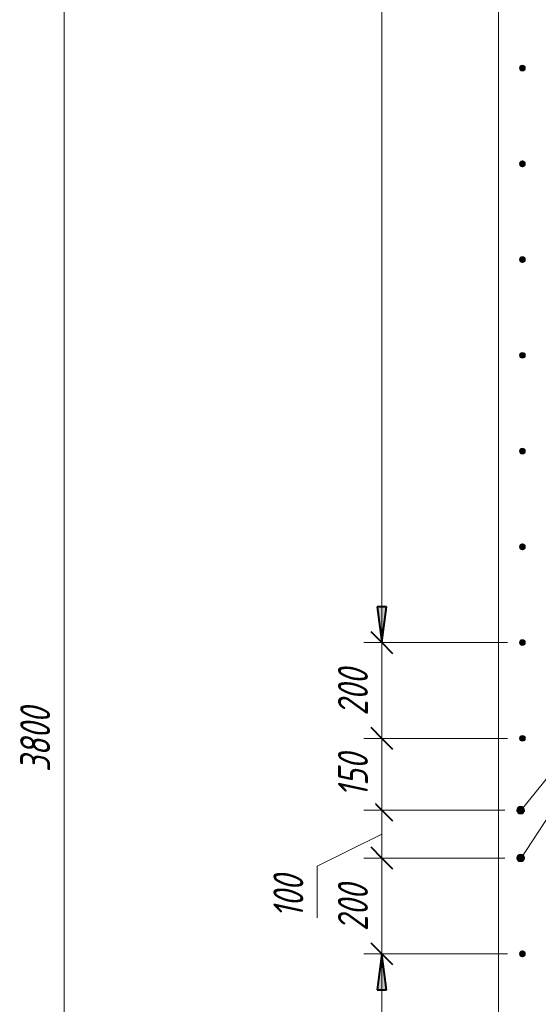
# Model space of a CAD drawing. Header units: millimetres. Extents: x 25712 to 56175, y 7539 to 18037.
# Tile 5 of 73: x 26429 to 27513, y 10345 to 12401. Entities that reach past the tile are written whole.
import ezdxf

# ---------------------------------------------------------------- set-up
doc = ezdxf.new("R2010")
doc.units = ezdxf.units.MM
for name, color, linetype, lineweight in [('A-____-____-DIMS', 211, 'Continuous', 9), ('A-____-____-DIMS-25', 211, 'Continuous', 9), ('A-WALL-____-MCUT', 113, 'Continuous', 50), ('S-RBAR-____-IDEN', 171, 'Continuous', 20), ('S-RBAR-____-MCUT', 171, 'Continuous', 20)]:
    doc.layers.add(name, color=color, linetype=linetype, lineweight=lineweight)
doc.styles.add('GOST Common_I_2', font='GOST Common Italic.ttf', dxfattribs={"width": 0.8, "height": 62.5})
doc.dimstyles.new('ADSK_Для_арматуры_Основной_2_5_мм_шаг_кол-во_Стрелки_точный', dxfattribs={"dimscale": 304.8, "dimtxt": 0.206224, "dimasz": 0.246063, "dimexe": 0.123031, "dimexo": 0.000403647, "dimgap": 0.032808, "dimtad": 1, "dimdec": 0, "dimlfac": 304.8, "dimdsep": 46, "dimtxsty": 'GOST Common_I_2', "dimsah": 1, "dimcen": 0.09, "dimdle": 0.123031, "dimazin": 0, "dimtfac": 1, "dimtdec": 4, "dimtix": 1, "dimtmove": 0, "dimatfit": 3, "dimfxl": 1, "dimtvp": 1, "dimtfill": 1, "dimtolj": 1, "dimtzin": 0, "dimarcsym": 2})
doc.dimstyles.new('ADSK_Округление_5мм__Узкий_', dxfattribs={"dimscale": 304.8, "dimtxt": 0.206224, "dimasz": 0.147638, "dimexe": 0.123031, "dimexo": 0.000269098, "dimgap": 0.032808, "dimtad": 1, "dimdec": 0, "dimlfac": 304.8, "dimrnd": 5, "dimdsep": 46, "dimtxsty": 'GOST Common_I_2', "dimblk1": 'OBLIQUE', "dimblk2": 'OBLIQUE', "dimsah": 1, "dimcen": 0.09, "dimdle": 0.123031, "dimazin": 0, "dimtfac": 1, "dimtdec": 4, "dimtix": 1, "dimtmove": 1, "dimatfit": 3, "dimfxl": 1, "dimtvp": 1, "dimtfill": 1, "dimtolj": 1, "dimtzin": 0, "dimlwd": 20, "dimlwe": 20, "dimarcsym": 2})
doc.dimstyles.new('ADSK_Округление_5мм__Узкий__1', dxfattribs={"dimscale": 304.8, "dimtxt": 0.206224, "dimasz": 0.147638, "dimexe": 0.123031, "dimexo": 0.000269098, "dimgap": 0.032808, "dimtad": 1, "dimdec": 0, "dimlfac": 304.8, "dimrnd": 5, "dimdsep": 46, "dimtxsty": 'GOST Common_I_2', "dimblk1": 'OBLIQUE', "dimblk2": 'OBLIQUE', "dimsah": 1, "dimcen": 0.09, "dimdle": 0.123031, "dimazin": 0, "dimtfac": 1, "dimtdec": 4, "dimtix": 1, "dimtmove": 0, "dimatfit": 3, "dimfxl": 1, "dimtvp": 1, "dimtfill": 1, "dimtolj": 1, "dimtzin": 0, "dimlwd": 20, "dimlwe": 20, "dimarcsym": 2})

# ---------------------------------------------------------------- blocks, each defined once
blk = doc.blocks.new('DIMBLOCK7-КЖ1_ПЭ_ВЭ2_Армирование_Вертикальное')
at = {"layer": 'A-____-____-DIMS-25', "lineweight": 40}
for p, q in [((27186.2, 10450), (27163.7, 10472.5)), ((27186.2, 10450), (27208.7, 10427.5)), ((27186.2, 9250), (27163.7, 9272.5)), ((27186.2, 9250), (27208.7, 9227.5))]:
    blk.add_line(p, q, dxfattribs=at)
at = {"layer": 'A-____-____-DIMS-25', "lineweight": 20}
for p, q in [((27186.2, 10450), (27148.7, 10450)), ((27186.2, 9250), (27186.2, 10450)), ((27186.2, 10450), (27449, 10450)), ((27186.2, 9250), (27148.7, 9250)), ((27186.2, 9250), (27449, 9250))]:
    blk.add_line(p, q, dxfattribs=at)
at = {"layer": 'A-____-____-DIMS-25', "color": 0, "lineweight": 20, "insert": (27094.6, 9784.5), "char_height": 62.5, "width": 157.25, "attachment_point": 1, "rotation": 90, "line_spacing_factor": 1.022761, "style": 'GOST Common_I_2', "bg_fill": 3, "box_fill_scale": 1.25, "bg_fill_color": 256, "bg_fill_true_color": 13158600, "bg_fill_transparency": 0}
blk.add_mtext('1200', dxfattribs=at)
blk = doc.blocks.new('_Oblique')
at = {"color": 0, "linetype": 'ByBlock', "lineweight": -2}
blk.add_line((-0.5, -0.5), (0.5, 0.5), dxfattribs=at)
blk = doc.blocks.new('DIMBLOCK8-КЖ1_ПЭ_ВЭ2_Армирование_Вертикальное')
at = {"layer": 'A-____-____-DIMS-25', "lineweight": 40}
for p, q in [((27186.2, 10650), (27163.7, 10672.5)), ((27186.2, 10650), (27208.7, 10627.5)), ((27186.2, 10450), (27163.7, 10472.5)), ((27186.2, 10450), (27208.7, 10427.5))]:
    blk.add_line(p, q, dxfattribs=at)
at = {"layer": 'A-____-____-DIMS-25', "lineweight": 20}
for p, q in [((27186.2, 10650), (27148.7, 10650)), ((27186.2, 10450), (27186.2, 10650)), ((27186.2, 10650), (27443.3, 10650)), ((27186.2, 10450), (27148.7, 10450)), ((27186.2, 10450), (27449, 10450))]:
    blk.add_line(p, q, dxfattribs=at)
at = {"layer": 'A-____-____-DIMS-25', "color": 0, "lineweight": 20, "insert": (27094.6, 10497.3), "char_height": 62.5, "width": 126.567, "attachment_point": 1, "rotation": 90, "line_spacing_factor": 1.022761, "style": 'GOST Common_I_2', "bg_fill": 3, "box_fill_scale": 1.25, "bg_fill_color": 256, "bg_fill_true_color": 13158600, "bg_fill_transparency": 0}
blk.add_mtext('200', dxfattribs=at)
blk = doc.blocks.new('DIMBLOCK9-КЖ1_ПЭ_ВЭ2_Армирование_Вертикальное')
at = {"layer": 'A-____-____-DIMS-25', "lineweight": 40}
for p, q in [((27186.2, 10750), (27163.7, 10772.5)), ((27186.2, 10750), (27208.7, 10727.5)), ((27186.2, 10650), (27163.7, 10672.5)), ((27186.2, 10650), (27208.7, 10627.5))]:
    blk.add_line(p, q, dxfattribs=at)
at = {"layer": 'A-____-____-DIMS-25', "lineweight": 20}
for p, q in [((27186.2, 10750), (27148.7, 10750)), ((27186.2, 10650), (27186.2, 10750)), ((27186.2, 10750), (27443.3, 10750)), ((27051.2, 10633.3), (27186.2, 10700)), ((27051.2, 10524.9), (27051.2, 10633.3)), ((27186.2, 10650), (27148.7, 10650)), ((27186.2, 10650), (27443.3, 10650))]:
    blk.add_line(p, q, dxfattribs=at)
at = {"layer": 'A-____-____-DIMS-25', "color": 0, "lineweight": 20, "insert": (26959.6, 10524.9), "char_height": 62.5, "width": 115.061, "attachment_point": 1, "rotation": 90, "line_spacing_factor": 1.022761, "style": 'GOST Common_I_2', "bg_fill": 3, "box_fill_scale": 1.25, "bg_fill_color": 256, "bg_fill_true_color": 13158600, "bg_fill_transparency": 0}
blk.add_mtext('100', dxfattribs=at)
blk = doc.blocks.new('DIMBLOCK10-КЖ1_ПЭ_ВЭ2_Армирование_Вертикальное')
at = {"layer": 'A-____-____-DIMS-25', "lineweight": 40}
for p, q in [((27186.2, 10900), (27163.7, 10922.5)), ((27186.2, 10900), (27208.7, 10877.5)), ((27186.2, 10750), (27163.7, 10772.5)), ((27186.2, 10750), (27208.7, 10727.5))]:
    blk.add_line(p, q, dxfattribs=at)
at = {"layer": 'A-____-____-DIMS-25', "lineweight": 20}
for p, q in [((27186.2, 10900), (27148.7, 10900)), ((27186.2, 10750), (27186.2, 10900)), ((27186.2, 10900), (27449, 10900)), ((27186.2, 10750), (27148.7, 10750)), ((27186.2, 10750), (27443.3, 10750))]:
    blk.add_line(p, q, dxfattribs=at)
at = {"layer": 'A-____-____-DIMS-25', "color": 0, "lineweight": 20, "insert": (27094.6, 10777.1), "char_height": 62.5, "width": 115.061, "attachment_point": 1, "rotation": 90, "line_spacing_factor": 1.022761, "style": 'GOST Common_I_2', "bg_fill": 3, "box_fill_scale": 1.25, "bg_fill_color": 256, "bg_fill_true_color": 13158600, "bg_fill_transparency": 0}
blk.add_mtext('150', dxfattribs=at)
blk = doc.blocks.new('DIMBLOCK11-КЖ1_ПЭ_ВЭ2_Армирование_Вертикальное')
at = {"layer": 'A-____-____-DIMS-25', "lineweight": 40}
for p, q in [((27186.2, 11100), (27163.7, 11122.5)), ((27186.2, 11100), (27208.7, 11077.5)), ((27186.2, 10900), (27163.7, 10922.5)), ((27186.2, 10900), (27208.7, 10877.5))]:
    blk.add_line(p, q, dxfattribs=at)
at = {"layer": 'A-____-____-DIMS-25', "lineweight": 20}
for p, q in [((27186.2, 11100), (27148.7, 11100)), ((27186.2, 10900), (27186.2, 11100)), ((27186.2, 11100), (27449, 11100)), ((27186.2, 10900), (27148.7, 10900)), ((27186.2, 10900), (27449, 10900))]:
    blk.add_line(p, q, dxfattribs=at)
at = {"layer": 'A-____-____-DIMS-25', "color": 0, "lineweight": 20, "insert": (27094.6, 10947.3), "char_height": 62.5, "width": 126.567, "attachment_point": 1, "rotation": 90, "line_spacing_factor": 1.022761, "style": 'GOST Common_I_2', "bg_fill": 3, "box_fill_scale": 1.25, "bg_fill_color": 256, "bg_fill_true_color": 13158600, "bg_fill_transparency": 0}
blk.add_mtext('200', dxfattribs=at)
blk = doc.blocks.new('DIMBLOCK12-КЖ1_ПЭ_ВЭ2_Армирование_Вертикальное')
at = {"layer": 'A-____-____-DIMS-25', "lineweight": 40}
for p, q in [((27186.2, 16300), (27163.7, 16322.5)), ((27186.2, 16300), (27208.7, 16277.5)), ((27186.2, 11100), (27163.7, 11122.5)), ((27186.2, 11100), (27208.7, 11077.5))]:
    blk.add_line(p, q, dxfattribs=at)
at = {"layer": 'A-____-____-DIMS-25', "lineweight": 20}
for p, q in [((27186.2, 16300), (27148.7, 16300)), ((27186.2, 11100), (27186.2, 16300)), ((27186.2, 16300), (27449, 16300)), ((27186.2, 11100), (27148.7, 11100)), ((27186.2, 11100), (27449, 11100))]:
    blk.add_line(p, q, dxfattribs=at)
at = {"layer": 'A-____-____-DIMS-25', "color": 0, "lineweight": 20, "insert": (27094.6, 13629.7), "char_height": 62.5, "width": 168.756, "attachment_point": 1, "rotation": 90, "line_spacing_factor": 1.022761, "style": 'GOST Common_I_2', "bg_fill": 3, "box_fill_scale": 1.25, "bg_fill_color": 256, "bg_fill_true_color": 13158600, "bg_fill_transparency": 0}
blk.add_mtext('5200', dxfattribs=at)
blk = doc.blocks.new('DIMBLOCK118-КЖ1_ПЭ_ВЭ2_Армирование_Вертикальное')
at = {"layer": 'A-____-____-DIMS-25', "lineweight": 40}
for points in [[(27186.2, 16300), (27176.4, 16225), (27196.1, 16225)], [(27186.2, 11100), (27196.1, 11175), (27176.4, 11175)]]:
    blk.add_hatch(color=256, dxfattribs=at).paths.add_polyline_path(points)
at = {"layer": 'A-____-____-DIMS-25'}
for p, q in [((27186.2, 16337.5), (27186.2, 11062.5)), ((27186.2, 16300), (27148.7, 16300)), ((27186.2, 16300), (27442.5, 16300)), ((27186.2, 11100), (27148.7, 11100)), ((27186.2, 11100), (27442.5, 11100))]:
    blk.add_line(p, q, dxfattribs=at)
at = {"layer": 'A-____-____-DIMS-25', "lineweight": 40}
for p, q in [((27186.2, 16300), (27176.4, 16225)), ((27196.1, 16225), (27186.2, 16300)), ((27176.4, 16225), (27196.1, 16225)), ((27196.1, 11175), (27176.4, 11175)), ((27176.4, 11175), (27186.2, 11100)), ((27186.2, 11100), (27196.1, 11175))]:
    blk.add_line(p, q, dxfattribs=at)
at = {"layer": 'A-____-____-DIMS-25', "color": 0, "insert": (27094.6, 13508.8), "char_height": 62.5, "width": 458.964, "attachment_point": 1, "rotation": 90, "line_spacing_factor": 1.022761, "style": 'GOST Common_I_2', "bg_fill": 3, "box_fill_scale": 1.25, "bg_fill_color": 256, "bg_fill_true_color": 13158600, "bg_fill_transparency": 0}
blk.add_mtext('400x13=5200', dxfattribs=at)
blk = doc.blocks.new('_None')
blk = doc.blocks.new('DIMBLOCK119-КЖ1_ПЭ_ВЭ2_Армирование_Вертикальное')
at = {"layer": 'A-____-____-DIMS-25', "lineweight": 40}
for points in [[(27186.2, 10450), (27176.4, 10375), (27196.1, 10375)], [(27186.2, 9250), (27196.1, 9325), (27176.4, 9325)]]:
    blk.add_hatch(color=256, dxfattribs=at).paths.add_polyline_path(points)
at = {"layer": 'A-____-____-DIMS-25'}
for p, q in [((27186.2, 10487.5), (27186.2, 9212.5)), ((27186.2, 10450), (27148.7, 10450)), ((27186.2, 10450), (27442.5, 10450)), ((27186.2, 9250), (27148.7, 9250)), ((27186.2, 9250), (27442.5, 9250))]:
    blk.add_line(p, q, dxfattribs=at)
at = {"layer": 'A-____-____-DIMS-25', "lineweight": 40}
for p, q in [((27186.2, 10450), (27176.4, 10375)), ((27196.1, 10375), (27186.2, 10450)), ((27176.4, 10375), (27196.1, 10375)), ((27196.1, 9325), (27176.4, 9325)), ((27176.4, 9325), (27186.2, 9250)), ((27186.2, 9250), (27196.1, 9325))]:
    blk.add_line(p, q, dxfattribs=at)
at = {"layer": 'A-____-____-DIMS-25', "color": 0, "insert": (27094.6, 9676.3), "char_height": 62.5, "width": 416.775, "attachment_point": 1, "rotation": 90, "line_spacing_factor": 1.022761, "style": 'GOST Common_I_2', "bg_fill": 3, "box_fill_scale": 1.25, "bg_fill_color": 256, "bg_fill_true_color": 13158600, "bg_fill_transparency": 0}
blk.add_mtext('400x3=1200', dxfattribs=at)
blk = doc.blocks.new('DIMBLOCK334-КЖ1_ПЭ_ВЭ2_Армирование_Вертикальное')
at = {"layer": 'A-____-____-DIMS-25', "lineweight": 40}
for p, q in [((26522.1, 12800), (26499.6, 12822.5)), ((26522.1, 12800), (26544.6, 12777.5)), ((26522.1, 9000), (26499.6, 9022.5)), ((26522.1, 9000), (26544.6, 8977.5))]:
    blk.add_line(p, q, dxfattribs=at)
at = {"layer": 'A-____-____-DIMS-25', "lineweight": 20}
for p, q in [((26522.1, 12800), (26484.6, 12800)), ((26522.1, 12800), (26522.1, 8962.5)), ((26522.1, 12800), (26528.9, 12800)), ((26522.1, 9000), (26484.6, 9000)), ((26522.1, 9000), (26528.9, 9000))]:
    blk.add_line(p, q, dxfattribs=at)
at = {"layer": 'A-____-____-DIMS-25', "color": 0, "lineweight": 20, "insert": (26430.5, 10829.7), "char_height": 62.5, "width": 168.756, "attachment_point": 1, "rotation": 90, "line_spacing_factor": 1.022761, "style": 'GOST Common_I_2', "bg_fill": 3, "box_fill_scale": 1.25, "bg_fill_color": 256, "bg_fill_true_color": 13158600, "bg_fill_transparency": 0}
blk.add_mtext('3800', dxfattribs=at)

msp = doc.modelspace()

# ---------------------------------------------------------------- hatches: boundary and pattern name
at = {"layer": 'S-RBAR-____-MCUT'}
h = msp.add_hatch(color=256, dxfattribs=at)
edge = h.paths.add_edge_path()
edge.add_arc((27480, 12300.001), 6, 0, 360)
for points in [[(27480, 12294.001), (27485.1962, 12297.001), (27485.1962, 12303.001), (27480, 12306.001), (27474.8038, 12303.001), (27474.8038, 12297.001)], [(27480, 12094.001), (27485.1962, 12097.001), (27485.1962, 12103.001), (27480, 12106.001), (27474.8038, 12103.001), (27474.8038, 12097.001)], [(27480, 11894.001), (27485.1962, 11897.001), (27485.1962, 11903.001), (27480, 11906.001), (27474.8038, 11903.001), (27474.8038, 11897.001)], [(27480, 11694.001), (27485.1962, 11697.001), (27485.1962, 11703.001), (27480, 11706.001), (27474.8038, 11703.001), (27474.8038, 11697.001)], [(27480, 11494.001), (27485.1962, 11497.001), (27485.1962, 11503.001), (27480, 11506.001), (27474.8038, 11503.001), (27474.8038, 11497.001)], [(27480, 11294.001), (27485.1962, 11297.001), (27485.1962, 11303.001), (27480, 11306.001), (27474.8038, 11303.001), (27474.8038, 11297.001)], [(27480, 11094.001), (27485.1962, 11097.001), (27485.1962, 11103.001), (27480, 11106.001), (27474.8038, 11103.001), (27474.8038, 11097.001)], [(27480, 10894.001), (27485.1962, 10897.001), (27485.1962, 10903.001), (27480, 10906.001), (27474.8038, 10903.001), (27474.8038, 10897.001)], [(27472.8324, 10742.7936), (27479.7745, 10742.7936), (27484.1029, 10748.2212), (27482.5581, 10754.9893), (27476.3034, 10758.0013), (27470.0488, 10754.9893), (27468.504, 10748.2212)], [(27472.8324, 10642.7936), (27479.7745, 10642.7936), (27484.1029, 10648.2212), (27482.5581, 10654.9893), (27476.3034, 10658.0013), (27470.0488, 10654.9893), (27468.504, 10648.2212)], [(27480, 10444), (27485.1962, 10447), (27485.1962, 10453), (27480, 10456), (27474.8038, 10453), (27474.8038, 10447)]]:
    msp.add_hatch(color=256, dxfattribs=at).paths.add_polyline_path(points)
h = msp.add_hatch(color=256, dxfattribs=at)
edge = h.paths.add_edge_path()
edge.add_arc((27480, 12100.001), 6, 0, 360)
h = msp.add_hatch(color=256, dxfattribs=at)
edge = h.paths.add_edge_path()
edge.add_arc((27480, 11900.001), 6, 0, 360)
h = msp.add_hatch(color=256, dxfattribs=at)
edge = h.paths.add_edge_path()
edge.add_arc((27480, 11700.001), 6, 0, 360)
h = msp.add_hatch(color=256, dxfattribs=at)
edge = h.paths.add_edge_path()
edge.add_arc((27480, 11500.001), 6, 0, 360)
h = msp.add_hatch(color=256, dxfattribs=at)
edge = h.paths.add_edge_path()
edge.add_arc((27480, 11300.001), 6, 0, 360)
h = msp.add_hatch(color=256, dxfattribs=at)
edge = h.paths.add_edge_path()
edge.add_arc((27480, 11100.001), 6, 0, 360)
h = msp.add_hatch(color=256, dxfattribs=at)
edge = h.paths.add_edge_path()
edge.add_arc((27480, 10900.001), 6, 0, 360)
h = msp.add_hatch(color=256, dxfattribs=at)
edge = h.paths.add_edge_path()
edge.add_arc((27476.3034, 10750.0013), 8, 0, 360)
h = msp.add_hatch(color=256, dxfattribs=at)
edge = h.paths.add_edge_path()
edge.add_arc((27476.3034, 10650.0013), 8, 0, 360)
h = msp.add_hatch(color=256, dxfattribs=at)
edge = h.paths.add_edge_path()
edge.add_arc((27480, 10450), 6, 0, 360)

# ---------------------------------------------------------------- linework, layer by layer
at = {"layer": 'A-WALL-____-MCUT', "lineweight": 9}
msp.add_line((27430, 16650.001), (27430, 9000), dxfattribs=at)
at = {"layer": 'S-RBAR-____-MCUT'}
for p, q in [((27480, 12306.001), (27474.8038, 12303.001)), ((27474.8038, 12303.001), (27474.8038, 12297.001)), ((27485.1962, 12303.001), (27480, 12306.001)), ((27485.1962, 12297.001), (27485.1962, 12303.001)), ((27474.8038, 12297.001), (27480, 12294.001)), ((27480, 12294.001), (27485.1962, 12297.001)), ((27480, 12106.001), (27474.8038, 12103.001)), ((27474.8038, 12103.001), (27474.8038, 12097.001)), ((27474.8038, 12097.001), (27480, 12094.001)), ((27485.1962, 12103.001), (27480, 12106.001)), ((27480, 12094.001), (27485.1962, 12097.001)), ((27485.1962, 12097.001), (27485.1962, 12103.001)), ((27480, 11906.001), (27474.8038, 11903.001)), ((27474.8038, 11903.001), (27474.8038, 11897.001)), ((27474.8038, 11897.001), (27480, 11894.001)), ((27485.1962, 11903.001), (27480, 11906.001)), ((27480, 11894.001), (27485.1962, 11897.001)), ((27485.1962, 11897.001), (27485.1962, 11903.001)), ((27480, 11706.001), (27474.8038, 11703.001)), ((27474.8038, 11703.001), (27474.8038, 11697.001)), ((27485.1962, 11703.001), (27480, 11706.001)), ((27485.1962, 11697.001), (27485.1962, 11703.001)), ((27474.8038, 11697.001), (27480, 11694.001)), ((27480, 11694.001), (27485.1962, 11697.001)), ((27480, 11506.001), (27474.8038, 11503.001)), ((27474.8038, 11503.001), (27474.8038, 11497.001)), ((27474.8038, 11497.001), (27480, 11494.001)), ((27485.1962, 11503.001), (27480, 11506.001)), ((27480, 11494.001), (27485.1962, 11497.001)), ((27485.1962, 11497.001), (27485.1962, 11503.001)), ((27480, 11306.001), (27474.8038, 11303.001)), ((27474.8038, 11303.001), (27474.8038, 11297.001)), ((27474.8038, 11297.001), (27480, 11294.001)), ((27485.1962, 11303.001), (27480, 11306.001)), ((27480, 11294.001), (27485.1962, 11297.001)), ((27485.1962, 11297.001), (27485.1962, 11303.001)), ((27480, 11106.001), (27474.8038, 11103.001)), ((27485.1962, 11103.001), (27480, 11106.001)), ((27474.8038, 11103.001), (27474.8038, 11097.001)), ((27474.8038, 11097.001), (27480, 11094.001)), ((27480, 11094.001), (27485.1962, 11097.001)), ((27485.1962, 11097.001), (27485.1962, 11103.001)), ((27480, 10906.001), (27474.8038, 10903.001)), ((27474.8038, 10903.001), (27474.8038, 10897.001)), ((27485.1962, 10903.001), (27480, 10906.001)), ((27485.1962, 10897.001), (27485.1962, 10903.001)), ((27474.8038, 10897.001), (27480, 10894.001)), ((27480, 10894.001), (27485.1962, 10897.001)), ((27476.3034, 10758.0013), (27470.0488, 10754.9893)), ((27482.5581, 10754.9893), (27476.3034, 10758.0013)), ((27470.0488, 10754.9893), (27468.504, 10748.2212)), ((27468.504, 10748.2212), (27472.8324, 10742.7936)), ((27472.8324, 10742.7936), (27479.7745, 10742.7936)), ((27479.7745, 10742.7936), (27484.1029, 10748.2212)), ((27484.1029, 10748.2212), (27482.5581, 10754.9893)), ((27470.0488, 10654.9893), (27468.504, 10648.2212)), ((27476.3034, 10658.0013), (27470.0488, 10654.9893)), ((27482.5581, 10654.9893), (27476.3034, 10658.0013)), ((27484.1029, 10648.2212), (27482.5581, 10654.9893)), ((27468.504, 10648.2212), (27472.8324, 10642.7936)), ((27472.8324, 10642.7936), (27479.7745, 10642.7936)), ((27479.7745, 10642.7936), (27484.1029, 10648.2212)), ((27480, 10456), (27474.8038, 10453)), ((27474.8038, 10453), (27474.8038, 10447)), ((27474.8038, 10447), (27480, 10444)), ((27485.1962, 10453), (27480, 10456)), ((27480, 10444), (27485.1962, 10447)), ((27485.1962, 10447), (27485.1962, 10453))]:
    msp.add_line(p, q, dxfattribs=at)
for centre, radius in [((27480, 12300.001), 6), ((27480, 12100.001), 6), ((27480, 11900.001), 6), ((27480, 11700.001), 6), ((27480, 11500.001), 6), ((27480, 11300.001), 6), ((27480, 11100.001), 6), ((27480, 10900.001), 6), ((27476.3034, 10750.0013), 8), ((27476.3034, 10650.0013), 8), ((27480, 10450), 6)]:
    msp.add_circle(centre, radius, dxfattribs=at)

# ---------------------------------------------------------------- dimensions: what is measured, and where the dimension line sits
at = {"layer": 'A-____-____-DIMS', "lineweight": 20}
dim = msp.add_linear_dim(base=(26522.1294, 9000), p1=(26553.9492, 12800.001), p2=(26553.9492, 9000), angle=90, dimstyle='ADSK_Округление_5мм__Узкий__1', override={"dimpost": '<>', "dimfxl": 3800.001}, dxfattribs=at)
dim.commit()
dim.dimension.update_dxf_attribs({"geometry": 'DIMBLOCK334-КЖ1_ПЭ_ВЭ2_Армирование_Вертикальное', "text_midpoint": (26480.8794, 10900.0005)})

# ---------------------------------------------------------------- next in the draw order: dimensions: what is measured, and where the dimension line sits
dim = msp.add_linear_dim(base=(27186.2286, 10450), p1=(27474, 9250), p2=(27474, 10450), angle=90, dimstyle='ADSK_Округление_5мм__Узкий__1', override={"dimpost": '<>', "dimfxl": 1200}, dxfattribs=at)
dim.commit()
dim.dimension.update_dxf_attribs({"geometry": 'DIMBLOCK7-КЖ1_ПЭ_ВЭ2_Армирование_Вертикальное', "text_midpoint": (27144.5761, 9850)})

# ---------------------------------------------------------------- next in the draw order: dimensions: what is measured, and where the dimension line sits
dim = msp.add_linear_dim(base=(27186.2286, 10650.0013), p1=(27474, 10450), p2=(27468.3034, 10650.0013), angle=90, dimstyle='ADSK_Округление_5мм__Узкий__1', override={"dimpost": '<>', "dimfxl": 200.08245}, dxfattribs=at)
dim.commit()
dim.dimension.update_dxf_attribs({"geometry": 'DIMBLOCK8-КЖ1_ПЭ_ВЭ2_Армирование_Вертикальное', "text_midpoint": (27144.9786, 10550.0007)})

# ---------------------------------------------------------------- next in the draw order: dimensions: what is measured, and where the dimension line sits
dim = msp.add_linear_dim(base=(27186.2286, 10750.0013), p1=(27468.3034, 10650.0013), p2=(27468.3034, 10750.0013), angle=90, dimstyle='ADSK_Округление_5мм__Узкий_', override={"dimpost": '<>', "dimfxl": 100}, dxfattribs=at)
dim.commit()
dim.dimension.update_dxf_attribs({"geometry": 'DIMBLOCK9-КЖ1_ПЭ_ВЭ2_Армирование_Вертикальное', "text_midpoint": (27001.2185, 10582.4008), "dimtype": 160, "text_rotation": 90})
at = {"layer": 'A-____-____-DIMS'}
dim = msp.add_linear_dim(base=(27186.2286, 9250), p1=(27480, 10450), p2=(27480, 9250), angle=90, text='400x3=1200', dimstyle='ADSK_Для_арматуры_Основной_2_5_мм_шаг_кол-во_Стрелки_точный', override={"dimpost": '<>', "dimblk1": 'None', "dimblk2": 'None', "dimsah": 1, "dimfxl": 1200}, dxfattribs=at)
dim.commit()
dim.dimension.update_dxf_attribs({"geometry": 'DIMBLOCK119-КЖ1_ПЭ_ВЭ2_Армирование_Вертикальное', "text_midpoint": (27144.9786, 9850)})

# ---------------------------------------------------------------- next in the draw order: dimensions: what is measured, and where the dimension line sits
at = {"layer": 'A-____-____-DIMS', "lineweight": 20}
dim = msp.add_linear_dim(base=(27186.2286, 10900.001), p1=(27468.3034, 10750.0013), p2=(27474, 10900.001), angle=90, dimstyle='ADSK_Округление_5мм__Узкий__1', override={"dimpost": '<>', "dimfxl": 150.10779}, dxfattribs=at)
dim.commit()
dim.dimension.update_dxf_attribs({"geometry": 'DIMBLOCK10-КЖ1_ПЭ_ВЭ2_Армирование_Вертикальное', "text_midpoint": (27144.5761, 10825.0012)})

# ---------------------------------------------------------------- next in the draw order: dimensions: what is measured, and where the dimension line sits
dim = msp.add_linear_dim(base=(27186.2286, 11100.001), p1=(27474, 10900.001), p2=(27474, 11100.001), angle=90, dimstyle='ADSK_Округление_5мм__Узкий__1', override={"dimpost": '<>', "dimfxl": 200}, dxfattribs=at)
dim.commit()
dim.dimension.update_dxf_attribs({"geometry": 'DIMBLOCK11-КЖ1_ПЭ_ВЭ2_Армирование_Вертикальное', "text_midpoint": (27144.9786, 11000.001)})

# ---------------------------------------------------------------- next in the draw order: dimensions: what is measured, and where the dimension line sits
dim = msp.add_linear_dim(base=(27186.2286, 16300.001), p1=(27474, 11100.001), p2=(27474, 16300.001), angle=90, dimstyle='ADSK_Округление_5мм__Узкий__1', override={"dimpost": '<>', "dimfxl": 5200}, dxfattribs=at)
dim.commit()
dim.dimension.update_dxf_attribs({"geometry": 'DIMBLOCK12-КЖ1_ПЭ_ВЭ2_Армирование_Вертикальное', "text_midpoint": (27144.9786, 13700.001)})

# ---------------------------------------------------------------- next in the draw order: dimensions: what is measured, and where the dimension line sits
at = {"layer": 'A-____-____-DIMS'}
dim = msp.add_linear_dim(base=(27186.2286, 11100.001), p1=(27480, 16300.001), p2=(27480, 11100.001), angle=90, text='400x13=5200', dimstyle='ADSK_Для_арматуры_Основной_2_5_мм_шаг_кол-во_Стрелки_точный', override={"dimpost": '<>', "dimblk1": 'None', "dimblk2": 'None', "dimsah": 1, "dimfxl": 5200}, dxfattribs=at)
dim.commit()
dim.dimension.update_dxf_attribs({"geometry": 'DIMBLOCK118-КЖ1_ПЭ_ВЭ2_Армирование_Вертикальное', "text_midpoint": (27144.9786, 13700.001)})

# ---------------------------------------------------------------- next in the draw order: linework, layer by layer
at = {"layer": 'S-RBAR-____-IDEN'}
for p in [(27477.0838, 10750.0013), (27477.0838, 10650.0013)]:
    msp.add_line(p, (27822.9328, 11178.0966), dxfattribs=at)

doc.saveas('drawing.dxf')
